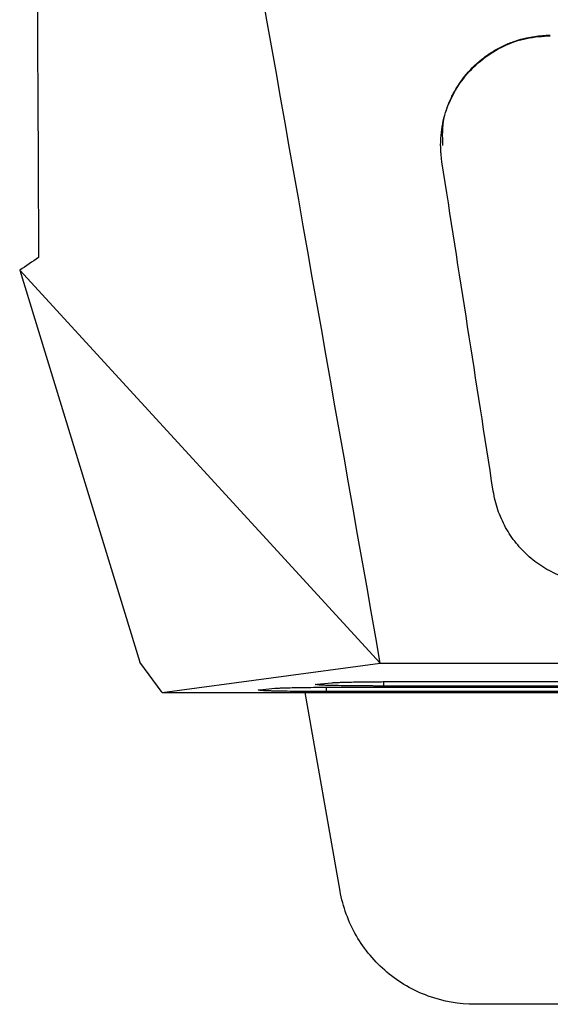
# Model space of a CAD drawing. Header units: millimetres. Extents: x -0.39 to 0.76, y -0.29 to 0.59.
# Tile 25 of 137: x 0.1394 to 0.1588, y 0.0154 to 0.0513. Entities that reach past the tile are written whole.
import ezdxf

# ---------------------------------------------------------------- set-up
doc = ezdxf.new("R2010")
doc.units = ezdxf.units.MM

msp = doc.modelspace()

# ---------------------------------------------------------------- linework, layer by layer
at = {"color": 7, "linetype": 'Continuous', "lineweight": 25}
for p, q in [((0.139414, 0.042159), (0.152569, 0.027829)), ((0.139414, 0.042159), (0.1438, 0.027859)), ((0.144611, 0.026759), (0.1438, 0.027859)), ((0.144611, 0.026759), (0.152569, 0.027829)), ((0.152569, 0.027829), (0.205454, 0.027829)), ((0.15025, 0.027059), (0.150798, 0.027113)), ((0.151157, 0.026952), (0.176954, 0.026952)), ((0.176954, 0.026994), (0.15269, 0.026994)), ((0.153238, 0.027155), (0.176954, 0.027155)), ((0.144611, 0.026759), (0.266297, 0.026759)), ((0.148169, 0.026856), (0.148717, 0.02691)), ((0.151103, 0.019517), (0.149826, 0.026759)), ((0.176954, 0.026791), (0.150609, 0.026791)), ((0.161704, 0.015386), (0.156027, 0.015386))]:
    msp.add_line(p, q, dxfattribs=at)
at = {"color": 9, "linetype": 'Continuous', "lineweight": 25}
for p, q in [((0.150609, 0.026791), (0.150609, 0.02695)), ((0.15269, 0.027153), (0.15269, 0.026994))]:
    msp.add_line(p, q, dxfattribs=at)
at = {"color": 7, "linetype": 'Continuous', "lineweight": 25}
for points in [[(0.1399204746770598, 0.0886119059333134), (0.1399661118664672, 0.0730969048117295), (0.1400275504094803, 0.0577320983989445), (0.140104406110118, 0.0426233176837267)], [(0.1525694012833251, 0.0278291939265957), (0.1490387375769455, 0.0478608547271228), (0.1455176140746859, 0.0678397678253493), (0.1419897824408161, 0.0878557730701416)], [(0.1566899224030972, 0.0341065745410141), (0.1560664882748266, 0.0381097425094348), (0.155443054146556, 0.0421112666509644), (0.1548196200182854, 0.046111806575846)], [(0.140104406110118, 0.0426233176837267), (0.1398751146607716, 0.0424682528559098), (0.1396448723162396, 0.042313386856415), (0.1394138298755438, 0.0421586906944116)]]:
    msp.add_open_spline(points, degree=3, dxfattribs=at)
for points, knots in [([(0.1548196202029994, 0.0461118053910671), (0.1548114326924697, 0.0461689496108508), (0.1547950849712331, 0.0462830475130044), (0.1547798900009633, 0.04645512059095), (0.1547716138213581, 0.0466273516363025), (0.1547709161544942, 0.0467998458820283), (0.154780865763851, 0.0470564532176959), (0.1548193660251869, 0.0473959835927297), (0.1549123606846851, 0.047811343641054), (0.1550485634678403, 0.0482143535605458), (0.1552871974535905, 0.0487306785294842), (0.1556915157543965, 0.0493304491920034), (0.1562185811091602, 0.0498324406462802), (0.1566996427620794, 0.0501605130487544), (0.1570836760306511, 0.0503648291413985), (0.1574867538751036, 0.0505263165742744), (0.1578588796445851, 0.0506301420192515), (0.1581915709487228, 0.0506910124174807), (0.1584809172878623, 0.0507238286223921), (0.1586748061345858, 0.0507278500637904), (0.1587719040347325, 0.0507298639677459)], [0, 0, 0, 0, 0.025197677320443, 0.0503113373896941, 0.0753865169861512, 0.1004689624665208, 0.1256043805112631, 0.187493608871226, 0.2493505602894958, 0.3110550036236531, 0.3727211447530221, 0.4969470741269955, 0.6234900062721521, 0.6863916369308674, 0.7492197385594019, 0.8117011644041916, 0.8741609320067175, 0.9161256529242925, 0.9579964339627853, 1, 1, 1, 1]), ([(0.1548506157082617, 0.0467030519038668), (0.1548414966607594, 0.0470462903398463), (0.1548253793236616, 0.0476529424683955), (0.1551725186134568, 0.0485082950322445), (0.1556327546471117, 0.0492460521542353), (0.1562865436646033, 0.0498871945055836), (0.157051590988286, 0.050355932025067), (0.1578959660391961, 0.0506549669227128), (0.1584812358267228, 0.050692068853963), (0.1587719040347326, 0.0507104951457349)], [0, 0, 0, 0, 0.1651180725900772, 0.2918357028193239, 0.4402720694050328, 0.5825051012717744, 0.7252838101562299, 0.8635650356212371, 1, 1, 1, 1]), ([(0.1606422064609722, 0.0307211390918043), (0.1605721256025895, 0.0307221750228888), (0.1604323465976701, 0.0307242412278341), (0.1602236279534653, 0.0307411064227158), (0.1600166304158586, 0.0307680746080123), (0.1598113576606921, 0.0308061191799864), (0.1596078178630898, 0.0308549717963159), (0.1594060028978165, 0.0309147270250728), (0.1590514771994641, 0.0310397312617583), (0.158562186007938, 0.0312759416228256), (0.1579946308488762, 0.0316908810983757), (0.157509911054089, 0.032193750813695), (0.1571874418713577, 0.032677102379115), (0.1569806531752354, 0.0330935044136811), (0.1568531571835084, 0.033420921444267), (0.1567527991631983, 0.0337587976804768), (0.1567109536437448, 0.0339902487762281), (0.1566899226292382, 0.0341065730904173)], [0, 0, 0, 0, 0.036973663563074, 0.0737454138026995, 0.1104175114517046, 0.1470930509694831, 0.1838750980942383, 0.2208658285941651, 0.2581657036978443, 0.3823660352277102, 0.5062861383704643, 0.628279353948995, 0.7506249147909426, 0.8129457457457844, 0.8749650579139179, 0.9371590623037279, 1, 1, 1, 1]), ([(0.1487166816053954, 0.0269098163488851), (0.1487275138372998, 0.0269107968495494), (0.1487491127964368, 0.0269127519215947), (0.1487911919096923, 0.0269156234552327), (0.1488402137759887, 0.0269184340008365), (0.1488968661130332, 0.0269211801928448), (0.148960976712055, 0.0269238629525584), (0.1490793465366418, 0.0269281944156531), (0.1492764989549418, 0.0269338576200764), (0.1495843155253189, 0.0269400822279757), (0.1499362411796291, 0.0269451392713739), (0.1502808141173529, 0.026948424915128), (0.1505966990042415, 0.026950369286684), (0.1508749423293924, 0.026951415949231), (0.1510626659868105, 0.0269515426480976), (0.1511568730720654, 0.0269516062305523)], [0, 0, 0, 0, 0.0418767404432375, 0.0835002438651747, 0.1250053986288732, 0.1665282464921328, 0.2082046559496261, 0.2501690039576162, 0.3749955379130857, 0.5000412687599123, 0.6248542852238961, 0.7499268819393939, 0.8333818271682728, 0.916384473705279, 1, 1, 1, 1]), ([(0.1502164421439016, 0.0270430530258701), (0.1502061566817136, 0.0270445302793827), (0.1501684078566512, 0.0270499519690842), (0.1502157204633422, 0.0270553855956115), (0.1502501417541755, 0.0270593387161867)], [0, 0, 0, 0, 0.2724710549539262, 1, 1, 1, 1]), ([(0.1526903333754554, 0.0269943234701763), (0.1526365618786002, 0.0269943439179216), (0.1525295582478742, 0.0269943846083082), (0.1523702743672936, 0.0269947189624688), (0.1522132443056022, 0.0269952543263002), (0.1520584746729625, 0.026996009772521), (0.151905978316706, 0.0269969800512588), (0.1517557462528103, 0.0269981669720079), (0.1514878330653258, 0.0270007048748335), (0.1511226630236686, 0.0270055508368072), (0.1507916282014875, 0.0270126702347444), (0.1505743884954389, 0.0270191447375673), (0.1504387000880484, 0.0270243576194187), (0.1503295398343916, 0.0270298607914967), (0.1502815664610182, 0.0270337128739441), (0.1502574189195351, 0.0270356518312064)], [0, 0, 0, 0, 0.048115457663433, 0.0957482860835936, 0.1430942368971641, 0.1903526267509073, 0.2377238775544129, 0.2854069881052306, 0.3335970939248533, 0.4999483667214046, 0.6665509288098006, 0.7503444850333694, 0.8331466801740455, 0.916013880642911, 0.9999999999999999, 0.9999999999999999, 0.9999999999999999, 0.9999999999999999]), ([(0.1507976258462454, 0.0271127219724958), (0.1508084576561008, 0.0271137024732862), (0.1508300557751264, 0.0271156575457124), (0.1508721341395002, 0.0271185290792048), (0.1509211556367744, 0.0271213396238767), (0.1509778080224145, 0.0271240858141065), (0.1510419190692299, 0.0271267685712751), (0.1511602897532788, 0.0271311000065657), (0.1513574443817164, 0.0271367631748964), (0.1516652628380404, 0.0271429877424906), (0.1520171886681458, 0.0271480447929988), (0.1523617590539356, 0.0271513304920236), (0.1526776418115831, 0.0271532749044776), (0.152955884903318, 0.0271543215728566), (0.1531436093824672, 0.027154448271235), (0.1532378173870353, 0.0271545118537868)], [0, 0, 0, 0, 0.0418766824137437, 0.0835001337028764, 0.1250052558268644, 0.1665281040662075, 0.2082045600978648, 0.2501690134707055, 0.3749948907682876, 0.500041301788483, 0.624854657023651, 0.7499269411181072, 0.8333810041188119, 0.9163836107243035, 1, 1, 1, 1]), ([(0.1481354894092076, 0.0268401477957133), (0.1481252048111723, 0.0268416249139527), (0.148087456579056, 0.026847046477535), (0.1481347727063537, 0.0268524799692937), (0.1481691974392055, 0.0268564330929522)], [0, 0, 0, 0, 0.2724524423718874, 0.9999999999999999, 0.9999999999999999, 0.9999999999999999, 0.9999999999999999]), ([(0.1506093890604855, 0.0267914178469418), (0.1505556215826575, 0.0267914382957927), (0.1504486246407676, 0.026791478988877), (0.150289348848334, 0.0267918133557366), (0.1501323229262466, 0.0267923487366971), (0.1499775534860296, 0.0267931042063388), (0.1498250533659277, 0.0267940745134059), (0.1496748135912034, 0.0267952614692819), (0.1494068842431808, 0.0267977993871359), (0.1490417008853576, 0.0268026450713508), (0.1487106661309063, 0.0268097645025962), (0.1484934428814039, 0.0268162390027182), (0.1483577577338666, 0.0268214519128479), (0.1482485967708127, 0.0268269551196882), (0.1482006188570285, 0.0268308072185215), (0.1481764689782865, 0.0268327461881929)], [0, 0, 0, 0, 0.0481118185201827, 0.0957422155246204, 0.1430869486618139, 0.1903453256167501, 0.2377177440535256, 0.2854031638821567, 0.333596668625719, 0.4999556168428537, 0.6665503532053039, 0.7503429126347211, 0.8331450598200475, 0.9160128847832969, 0.9999999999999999, 0.9999999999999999, 0.9999999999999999, 0.9999999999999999]), ([(0.1560270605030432, 0.0153857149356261), (0.1554452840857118, 0.0153857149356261), (0.1548636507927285, 0.0154882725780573), (0.1537702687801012, 0.0158862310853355), (0.1532587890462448, 0.0161815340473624), (0.1523674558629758, 0.0169294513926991), (0.1519878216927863, 0.0173818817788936), (0.1514060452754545, 0.0183895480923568), (0.1512040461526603, 0.0189445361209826), (0.1511030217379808, 0.0195174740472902)], [0, 0, 0, 0, 0.25, 0.25, 0.5, 0.5, 0.75, 0.75, 1, 1, 1, 1])]:
    msp.add_open_spline(points, degree=3, knots=knots, dxfattribs=at)

doc.saveas('drawing.dxf')
